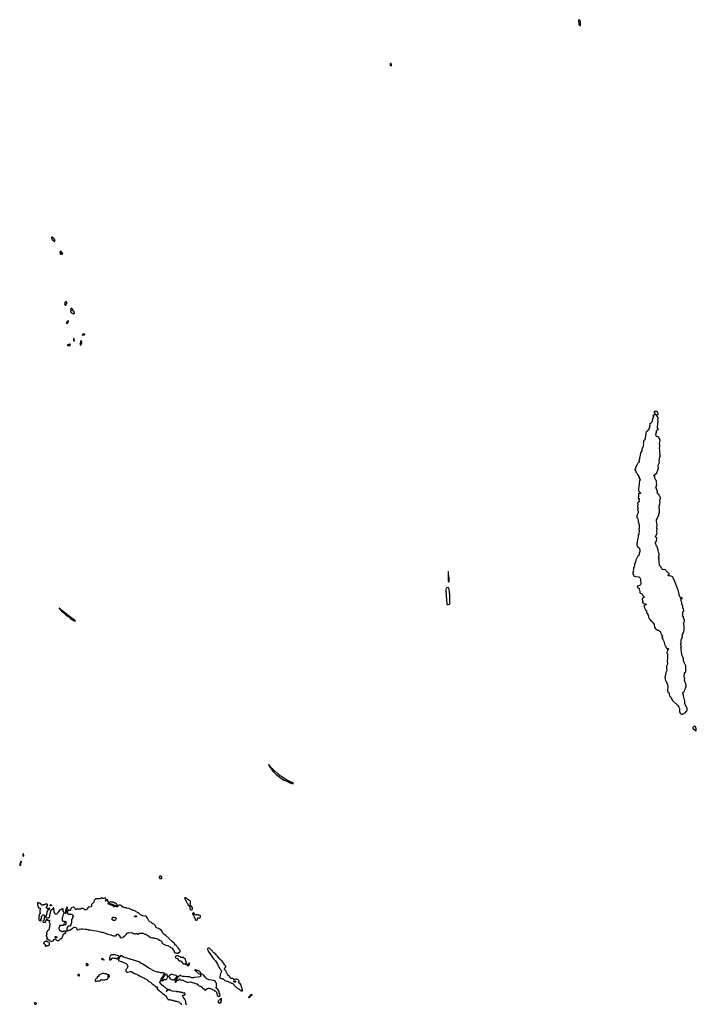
# Model space of a CAD drawing. Extents: x 2807299 to 2951576, y 860688 to 1033801.
# Tile 48 of 72: x 2842071 to 2869818, y 989466 to 1029860. Entities that reach past the tile are written whole.
import ezdxf

# ---------------------------------------------------------------- set-up
doc = ezdxf.new("R2010")
doc.units = 0

msp = doc.modelspace()

# ---------------------------------------------------------------- linework, layer by layer
at = {"layer": '0CON10XD'}
for points in [[(2865065, 1029620), (2865070, 1029625), (2865072, 1029665), (2865066, 1029776), (2865040, 1029845), (2865015, 1029860), (2864990, 1029835), (2864982, 1029805), (2864994, 1029694), (2865005, 1029660), (2865045, 1029620), (2865065, 1029620)], [(2857315, 1027970), (2857320, 1027975), (2857320, 1028015), (2857310, 1028025), (2857310, 1028055), (2857298, 1028068), (2857285, 1028070), (2857260, 1028045), (2857260, 1027995), (2857275, 1027980), (2857315, 1027970)], [(2843505, 1020760), (2843512, 1020768), (2843510, 1020795), (2843520, 1020835), (2843504, 1020844), (2843476, 1020885), (2843425, 1020926), (2843405, 1020936), (2843386, 1020934), (2843376, 1020924), (2843372, 1020905), (2843397, 1020835), (2843410, 1020815), (2843437, 1020797), (2843455, 1020792), (2843480, 1020765), (2843505, 1020760)], [(2843815, 1020232), (2843832, 1020245), (2843838, 1020265), (2843792, 1020305), (2843775, 1020358), (2843755, 1020362), (2843740, 1020355), (2843722, 1020325), (2843723, 1020313), (2843740, 1020295), (2843740, 1020275), (2843730, 1020265), (2843732, 1020242), (2843745, 1020232), (2843770, 1020250), (2843785, 1020252), (2843815, 1020232)], [(2843945, 1018140), (2843980, 1018165), (2843980, 1018195), (2843998, 1018212), (2844000, 1018235), (2844010, 1018245), (2843985, 1018280), (2843955, 1018280), (2843920, 1018255), (2843922, 1018242), (2843940, 1018215), (2843925, 1018210), (2843910, 1018195), (2843910, 1018185), (2843920, 1018175), (2843920, 1018165), (2843945, 1018140)], [(2844295, 1017798), (2844305, 1017802), (2844317, 1017825), (2844310, 1017885), (2844287, 1017907), (2844245, 1017910), (2844232, 1017922), (2844232, 1017928), (2844250, 1017945), (2844247, 1017967), (2844198, 1018018), (2844182, 1018018), (2844150, 1017985), (2844160, 1017975), (2844160, 1017965), (2844180, 1017945), (2844178, 1017922), (2844158, 1017902), (2844158, 1017875), (2844168, 1017855), (2844218, 1017808), (2844255, 1017814), (2844295, 1017798)], [(2844015, 1017402), (2844035, 1017410), (2844040, 1017425), (2844062, 1017448), (2844078, 1017495), (2844067, 1017507), (2844033, 1017495), (2843978, 1017425), (2843985, 1017408), (2844015, 1017402)], [(2844315, 1016680), (2844320, 1016695), (2844310, 1016705), (2844310, 1016775), (2844295, 1016780), (2844280, 1016765), (2844280, 1016705), (2844288, 1016698), (2844292, 1016682), (2844315, 1016680)], [(2844655, 1016910), (2844665, 1016930), (2844728, 1016932), (2844740, 1016945), (2844738, 1016958), (2844715, 1016960), (2844705, 1016950), (2844688, 1016968), (2844672, 1016968), (2844633, 1016927), (2844642, 1016912), (2844655, 1016910)], [(2844125, 1016490), (2844150, 1016515), (2844135, 1016550), (2844115, 1016548), (2844082, 1016528), (2844038, 1016522), (2844030, 1016505), (2844045, 1016492), (2844085, 1016500), (2844095, 1016490), (2844125, 1016490)], [(2844575, 1016500), (2844592, 1016548), (2844620, 1016575), (2844602, 1016592), (2844600, 1016605), (2844622, 1016638), (2844622, 1016652), (2844585, 1016690), (2844572, 1016688), (2844560, 1016675), (2844560, 1016645), (2844580, 1016615), (2844580, 1016595), (2844568, 1016582), (2844555, 1016580), (2844540, 1016555), (2844552, 1016522), (2844575, 1016500)], [(2869255, 1001372), (2869327, 1001413), (2869345, 1001430), (2869370, 1001435), (2869407, 1001473), (2869410, 1001495), (2869437, 1001523), (2869448, 1001555), (2869448, 1001595), (2869442, 1001612), (2869362, 1001765), (2869348, 1001805), (2869352, 1001835), (2869343, 1001905), (2869312, 1002072), (2869298, 1002098), (2869287, 1002177), (2869260, 1002200), (2869252, 1002215), (2869262, 1002235), (2869298, 1002265), (2869332, 1002315), (2869348, 1002372), (2869362, 1002388), (2869377, 1002433), (2869396, 1002525), (2869388, 1002625), (2869366, 1002676), (2869350, 1002695), (2869350, 1002735), (2869340, 1002745), (2869338, 1002775), (2869342, 1002832), (2869320, 1002895), (2869320, 1002975), (2869340, 1003005), (2869338, 1003018), (2869330, 1003025), (2869330, 1003045), (2869340, 1003055), (2869338, 1003065), (2869345, 1003080), (2869385, 1003108), (2869393, 1003135), (2869389, 1003255), (2869382, 1003275), (2869391, 1003355), (2869311, 1003511), (2869299, 1003555), (2869288, 1003665), (2869264, 1003704), (2869224, 1003814), (2869209, 1003945), (2869196, 1003995), (2869192, 1004055), (2869198, 1004075), (2869181, 1004115), (2869213, 1004145), (2869176, 1004225), (2869192, 1004255), (2869184, 1004294), (2869198, 1004315), (2869193, 1004335), (2869202, 1004355), (2869197, 1004385), (2869202, 1004428), (2869206, 1004444), (2869227, 1004465), (2869248, 1004552), (2869242, 1004615), (2869278, 1004675), (2869282, 1004725), (2869302, 1004748), (2869324, 1004855), (2869322, 1004995), (2869303, 1005045), (2869297, 1005095), (2869304, 1005116), (2869325, 1005130), (2869340, 1005225), (2869328, 1005258), (2869290, 1005305), (2869299, 1005345), (2869296, 1005365), (2869285, 1005377), (2869248, 1005395), (2869272, 1005455), (2869268, 1005485), (2869272, 1005515), (2869268, 1005565), (2869277, 1005583), (2869306, 1005604), (2869312, 1005635), (2869305, 1005652), (2869288, 1005665), (2869277, 1005707), (2869262, 1005715), (2869263, 1005735), (2869272, 1005755), (2869268, 1005805), (2869258, 1005835), (2869241, 1005851), (2869228, 1005875), (2869220, 1005945), (2869194, 1006004), (2869196, 1006054), (2869182, 1006095), (2869185, 1006120), (2869198, 1006108), (2869225, 1006110), (2869238, 1006115), (2869238, 1006135), (2869205, 1006160), (2869188, 1006142), (2869175, 1006140), (2869152, 1006172), (2869125, 1006230), (2869112, 1006265), (2869118, 1006275), (2869106, 1006316), (2869092, 1006435), (2869055, 1006480), (2869048, 1006525), (2868972, 1006705), (2868966, 1006746), (2868892, 1006905), (2868835, 1007000), (2868815, 1007020), (2868745, 1007048), (2868715, 1007051), (2868684, 1007044), (2868670, 1007050), (2868670, 1007085), (2868703, 1007115), (2868710, 1007135), (2868696, 1007156), (2868669, 1007169), (2868627, 1007207), (2868578, 1007245), (2868572, 1007275), (2868555, 1007297), (2868515, 1007300), (2868485, 1007291), (2868425, 1007298), (2868405, 1007330), (2868382, 1007395), (2868335, 1007438), (2868314, 1007475), (2868292, 1007655), (2868286, 1007686), (2868270, 1007715), (2868288, 1007745), (2868288, 1007765), (2868270, 1007815), (2868288, 1007885), (2868292, 1007945), (2868285, 1007980), (2868268, 1008015), (2868252, 1008095), (2868227, 1008175), (2868227, 1008215), (2868191, 1008255), (2868178, 1008315), (2868148, 1008375), (2868148, 1008415), (2868187, 1008465), (2868201, 1008575), (2868201, 1008595), (2868192, 1008615), (2868145, 1008632), (2868138, 1008645), (2868140, 1008665), (2868178, 1008705), (2868208, 1008815), (2868202, 1008845), (2868208, 1008985), (2868192, 1009025), (2868203, 1009047), (2868212, 1009105), (2868208, 1009145), (2868196, 1009175), (2868197, 1009215), (2868183, 1009267), (2868183, 1009337), (2868218, 1009385), (2868220, 1009425), (2868235, 1009470), (2868256, 1009484), (2868277, 1009513), (2868280, 1009585), (2868307, 1009627), (2868303, 1009765), (2868293, 1009807), (2868288, 1009885), (2868293, 1009915), (2868318, 1009952), (2868328, 1009992), (2868334, 1010054), (2868327, 1010075), (2868324, 1010145), (2868342, 1010188), (2868343, 1010215), (2868330, 1010295), (2868296, 1010346), (2868283, 1010385), (2868218, 1010465), (2868233, 1010525), (2868201, 1010565), (2868196, 1010595), (2868172, 1010635), (2868172, 1010655), (2868163, 1010675), (2868167, 1010705), (2868193, 1010745), (2868187, 1010785), (2868196, 1010834), (2868190, 1010855), (2868186, 1010926), (2868182, 1010942), (2868152, 1010975), (2868137, 1011027), (2868112, 1011065), (2868110, 1011085), (2868120, 1011095), (2868120, 1011135), (2868105, 1011148), (2868095, 1011140), (2868075, 1011142), (2868072, 1011155), (2868088, 1011175), (2868198, 1011275), (2868238, 1011382), (2868262, 1011478), (2868250, 1011555), (2868251, 1011585), (2868309, 1011695), (2868292, 1011758), (2868312, 1011815), (2868312, 1011858), (2868326, 1011914), (2868343, 1011955), (2868327, 1012015), (2868334, 1012055), (2868321, 1012125), (2868319, 1012205), (2868302, 1012285), (2868317, 1012345), (2868317, 1012385), (2868302, 1012465), (2868316, 1012544), (2868337, 1012575), (2868340, 1012595), (2868302, 1012675), (2868282, 1012692), (2868278, 1012715), (2868235, 1012752), (2868185, 1012756), (2868171, 1012771), (2868167, 1012787), (2868160, 1012865), (2868181, 1012905), (2868186, 1013005), (2868195, 1013020), (2868235, 1013048), (2868270, 1013055), (2868270, 1013065), (2868260, 1013075), (2868235, 1013080), (2868231, 1013091), (2868224, 1013125), (2868231, 1013185), (2868241, 1013245), (2868240, 1013335), (2868253, 1013375), (2868252, 1013395), (2868240, 1013415), (2868237, 1013435), (2868252, 1013505), (2868253, 1013535), (2868215, 1013593), (2868182, 1013615), (2868180, 1013645), (2868205, 1013646), (2868256, 1013664), (2868257, 1013705), (2868217, 1013787), (2868125, 1013792), (2868105, 1013788), (2868094, 1013776), (2868088, 1013765), (2868091, 1013745), (2868112, 1013702), (2868132, 1013672), (2868160, 1013665), (2868155, 1013660), (2868125, 1013660), (2868095, 1013639), (2868065, 1013636), (2868033, 1013607), (2868038, 1013595), (2868058, 1013578), (2868059, 1013555), (2868038, 1013525), (2868038, 1013505), (2868022, 1013485), (2868018, 1013445), (2868002, 1013425), (2868002, 1013385), (2867992, 1013355), (2867936, 1013294), (2867900, 1013265), (2867916, 1013236), (2867917, 1013217), (2867898, 1013175), (2867903, 1013135), (2867872, 1013095), (2867863, 1013025), (2867855, 1013014), (2867815, 1013000), (2867805, 1012970), (2867765, 1012943), (2867749, 1012915), (2867742, 1012858), (2867728, 1012815), (2867729, 1012775), (2867719, 1012725), (2867723, 1012677), (2867708, 1012655), (2867703, 1012637), (2867700, 1012595), (2867670, 1012590), (2867659, 1012575), (2867653, 1012545), (2867658, 1012495), (2867643, 1012475), (2867648, 1012445), (2867632, 1012368), (2867608, 1012295), (2867584, 1012246), (2867588, 1012205), (2867583, 1012175), (2867534, 1012086), (2867498, 1011915), (2867482, 1011885), (2867488, 1011835), (2867458, 1011785), (2867468, 1011735), (2867450, 1011695), (2867425, 1011670), (2867384, 1011586), (2867350, 1011545), (2867342, 1011505), (2867330, 1011485), (2867327, 1011453), (2867300, 1011405), (2867300, 1011395), (2867342, 1011335), (2867332, 1011295), (2867408, 1011225), (2867444, 1011134), (2867475, 1011090), (2867480, 1011045), (2867510, 1010985), (2867510, 1010970), (2867486, 1010944), (2867480, 1010925), (2867482, 1010905), (2867470, 1010845), (2867473, 1010795), (2867467, 1010705), (2867448, 1010608), (2867443, 1010535), (2867513, 1010465), (2867526, 1010445), (2867530, 1010425), (2867515, 1010421), (2867472, 1010428), (2867457, 1010423), (2867448, 1010412), (2867452, 1010355), (2867448, 1010282), (2867440, 1010275), (2867440, 1010255), (2867430, 1010245), (2867430, 1010235), (2867442, 1010222), (2867470, 1010215), (2867470, 1010165), (2867460, 1010155), (2867463, 1010123), (2867480, 1010095), (2867480, 1010085), (2867435, 1010058), (2867413, 1010023), (2867423, 1009955), (2867412, 1009865), (2867420, 1009845), (2867420, 1009815), (2867428, 1009808), (2867430, 1009795), (2867410, 1009775), (2867410, 1009765), (2867423, 1009713), (2867430, 1009705), (2867428, 1009675), (2867438, 1009655), (2867440, 1009625), (2867420, 1009605), (2867398, 1009552), (2867390, 1009545), (2867390, 1009525), (2867380, 1009515), (2867378, 1009455), (2867390, 1009415), (2867418, 1009385), (2867437, 1009325), (2867440, 1009265), (2867467, 1009195), (2867478, 1009125), (2867472, 1009005), (2867460, 1008965), (2867470, 1008885), (2867463, 1008777), (2867458, 1008755), (2867434, 1008716), (2867437, 1008635), (2867426, 1008574), (2867404, 1008546), (2867393, 1008417), (2867380, 1008375), (2867380, 1008305), (2867392, 1008272), (2867400, 1008265), (2867402, 1008242), (2867423, 1008223), (2867435, 1008220), (2867465, 1008190), (2867482, 1008155), (2867508, 1008105), (2867507, 1008025), (2867502, 1008015), (2867480, 1008005), (2867468, 1007992), (2867473, 1007963), (2867480, 1007955), (2867480, 1007935), (2867457, 1007883), (2867425, 1007850), (2867415, 1007850), (2867380, 1007775), (2867348, 1007742), (2867342, 1007665), (2867288, 1007515), (2867278, 1007475), (2867277, 1007425), (2867268, 1007405), (2867247, 1007385), (2867238, 1007355), (2867240, 1007295), (2867232, 1007265), (2867246, 1007234), (2867216, 1007194), (2867211, 1007175), (2867218, 1007125), (2867264, 1007025), (2867325, 1007011), (2867455, 1007002), (2867491, 1006981), (2867511, 1006951), (2867524, 1006894), (2867525, 1006842), (2867542, 1006752), (2867538, 1006702), (2867529, 1006681), (2867509, 1006661), (2867452, 1006628), (2867390, 1006605), (2867387, 1006595), (2867415, 1006562), (2867463, 1006543)], [(2859665, 1006786), (2859675, 1006790), (2859683, 1006817), (2859680, 1006955), (2859657, 1007125), (2859655, 1007190), (2859645, 1007218), (2859639, 1007005), (2859648, 1006835), (2859655, 1006800), (2859665, 1006786)], [(2859605, 1005863), (2859655, 1005863), (2859690, 1005880), (2859704, 1005905), (2859704, 1006255), (2859685, 1006495), (2859665, 1006546), (2859655, 1006556), (2859635, 1006562), (2859585, 1006556), (2859565, 1006537), (2859548, 1006485), (2859548, 1006415), (2859585, 1005885), (2859605, 1005863)], [(2867463, 1006543), (2867472, 1006532), (2867472, 1006505), (2867497, 1006405), (2867498, 1006365), (2867508, 1006345), (2867563, 1006313), (2867590, 1006305), (2867610, 1006255), (2867621, 1006241), (2867658, 1006215), (2867677, 1006177), (2867678, 1006165), (2867665, 1006152), (2867605, 1006120), (2867593, 1006107), (2867600, 1006055), (2867610, 1006035), (2867610, 1006005), (2867620, 1005995), (2867620, 1005975), (2867612, 1005965), (2867644, 1005924), (2867662, 1005912), (2867725, 1005890), (2867760, 1005885), (2867760, 1005875), (2867742, 1005855), (2867726, 1005844), (2867686, 1005834), (2867675, 1005822), (2867670, 1005815), (2867674, 1005784), (2867697, 1005725), (2867738, 1005655), (2867740, 1005635), (2867770, 1005605), (2867770, 1005555), (2867790, 1005525), (2867790, 1005515), (2867800, 1005505), (2867800, 1005495), (2867837, 1005425), (2867862, 1005345), (2867904, 1005264), (2867985, 1005170), (2868005, 1005152), (2868025, 1005150), (2868069, 1005085), (2868089, 1005045), (2868104, 1004944), (2868125, 1004898), (2868152, 1004872), (2868225, 1004822), (2868265, 1004810), (2868315, 1004768), (2868336, 1004756), (2868348, 1004745), (2868358, 1004675), (2868378, 1004645), (2868385, 1004630), (2868428, 1004588), (2868426, 1004565), (2868406, 1004535), (2868403, 1004515), (2868445, 1004452), (2868488, 1004365), (2868528, 1004205), (2868555, 1004172), (2868591, 1004081), (2868605, 1004069), (2868665, 1004060), (2868680, 1004045), (2868680, 1004035), (2868668, 1004022), (2868640, 1004005), (2868640, 1003985), (2868630, 1003975), (2868627, 1003933), (2868612, 1003905), (2868613, 1003873), (2868630, 1003845), (2868642, 1003715), (2868632, 1003665), (2868640, 1003625), (2868618, 1003565), (2868630, 1003425), (2868602, 1003335), (2868598, 1003285), (2868598, 1003225), (2868608, 1003205), (2868610, 1003155), (2868568, 1003072), (2868568, 1003025), (2868542, 1002945), (2868540, 1002895), (2868523, 1002877), (2868522, 1002865), (2868548, 1002755), (2868578, 1002695), (2868610, 1002655), (2868626, 1002616), (2868650, 1002515), (2868642, 1002325), (2868655, 1002290), (2868690, 1002255), (2868698, 1002235), (2868702, 1002175), (2868722, 1002125), (2868767, 1002067), (2868794, 1002004), (2868843, 1001925), (2869055, 1001720), (2869106, 1001656), (2869128, 1001605), (2869134, 1001475), (2869157, 1001415), (2869195, 1001382), (2869225, 1001370), (2869255, 1001372)], [(2843770, 1005640), (2843768, 1005655), (2843705, 1005718), (2843692, 1005718), (2843693, 1005705), (2843725, 1005668), (2843745, 1005648), (2843765, 1005640), (2843770, 1005640)], [(2844355, 1005183), (2844360, 1005185), (2844352, 1005195), (2844325, 1005220), (2843986, 1005466), (2843905, 1005537), (2843847, 1005577), (2843788, 1005635), (2843770, 1005640), (2843778, 1005615), (2843833, 1005573), (2843965, 1005441), (2844009, 1005405), (2844081, 1005361), (2844155, 1005294), (2844201, 1005271), (2844281, 1005215), (2844355, 1005183)], [(2869805, 1000690), (2869810, 1000695), (2869810, 1000745), (2869818, 1000775), (2869802, 1000805), (2869798, 1000835), (2869775, 1000858), (2869735, 1000870), (2869725, 1000860), (2869715, 1000860), (2869682, 1000828), (2869673, 1000817), (2869670, 1000795), (2869695, 1000770), (2869705, 1000770), (2869755, 1000720), (2869765, 1000720), (2869780, 1000705), (2869785, 1000690), (2869805, 1000690)], [(2853295, 998522), (2853300, 998525), (2853265, 998550), (2853012, 998672), (2852866, 998766), (2852756, 998845), (2852654, 998925), (2852479, 999085), (2852361, 999215), (2852335, 999253), (2852285, 999300), (2852280, 999295), (2852287, 999275), (2852315, 999221), (2852455, 999035), (2852488, 999008), (2852512, 998975), (2852603, 998885), (2852679, 998825), (2852695, 998806), (2852729, 998789), (2852773, 998755), (2852923, 998665), (2853025, 998614), (2853187, 998545), (2853245, 998528), (2853295, 998522)], [(2842075, 995152), (2842116, 995195), (2842111, 995225), (2842124, 995246), (2842124, 995275), (2842142, 995305), (2842140, 995325), (2842125, 995343), (2842105, 995313), (2842099, 995275), (2842083, 995235), (2842071, 995165), (2842075, 995152)], [(2842235, 995540), (2842226, 995635), (2842215, 995639), (2842204, 995625), (2842193, 995575), (2842203, 995555), (2842235, 995540)], [(2847865, 994623), (2847885, 994628), (2847900, 994645), (2847902, 994682), (2847885, 994710), (2847855, 994718), (2847823, 994717), (2847793, 994687), (2847792, 994665), (2847820, 994625), (2847865, 994623)], [(2848535, 991558), (2848555, 991563), (2848628, 991602), (2848650, 991625), (2848648, 991672), (2848630, 991705), (2848605, 991728), (2848580, 991770), (2848525, 991820), (2848512, 991855), (2848495, 991872), (2848467, 991887), (2848418, 991955), (2848342, 992035), (2848207, 992147), (2848186, 992176), (2848060, 992295), (2847990, 992335), (2847957, 992367), (2847942, 992385), (2847915, 992460), (2847875, 992502), (2847814, 992554), (2847765, 992578), (2847695, 992600), (2847672, 992622), (2847660, 992655), (2847636, 992686), (2847573, 992753), (2847495, 992798), (2847475, 992818), (2847402, 992852), (2847370, 992885), (2847312, 993005), (2847265, 993068), (2847245, 993078), (2847125, 993092), (2847078, 993108), (2847027, 993137), (2846975, 993190), (2846965, 993190), (2846937, 993217), (2846915, 993220), (2846895, 993240), (2846843, 993263), (2846815, 993282), (2846755, 993312), (2846725, 993318), (2846567, 993397), (2846465, 993410), (2846455, 993420), (2846405, 993420), (2846375, 993440), (2846345, 993430), (2846325, 993450), (2846312, 993452), (2846305, 993460), (2846272, 993462), (2846262, 993472), (2846260, 993495), (2846248, 993508), (2846235, 993520), (2846215, 993520), (2846185, 993540), (2846132, 993538), (2846092, 993498), (2846090, 993485), (2846075, 993470), (2846055, 993470), (2846045, 993480), (2846025, 993480), (2846015, 993470), (2846002, 993472), (2845995, 993480), (2845965, 993480), (2845955, 993470), (2845925, 993470), (2845892, 993492), (2845900, 993505), (2845888, 993518), (2845855, 993520), (2845825, 993550), (2845785, 993550), (2845775, 993560), (2845755, 993560), (2845702, 993592), (2845702, 993608), (2845728, 993632), (2845730, 993645), (2845708, 993668), (2845690, 993675), (2845690, 993705), (2845682, 993712), (2845665, 993750), (2845643, 993757), (2845612, 993728), (2845605, 993700), (2845590, 993705), (2845590, 993725), (2845600, 993735), (2845598, 993745), (2845612, 993785), (2845610, 993795), (2845585, 993820), (2845545, 993820), (2845525, 993810), (2845465, 993810), (2845445, 993830), (2845415, 993830), (2845398, 993812), (2845382, 993808), (2845375, 993800), (2845195, 993800), (2845185, 993790), (2845175, 993790), (2845152, 993768), (2845148, 993752), (2845132, 993738), (2845128, 993722), (2845120, 993715), (2845118, 993652), (2845048, 993582), (2845035, 993580), (2845012, 993558), (2845010, 993505), (2845018, 993492), (2844985, 993460), (2844892, 993458), (2844880, 993445), (2844878, 993422), (2844868, 993412), (2844852, 993408), (2844832, 993388), (2844820, 993355), (2844795, 993340), (2844745, 993340), (2844708, 993378), (2844685, 993380), (2844655, 993400), (2844625, 993400), (2844615, 993390), (2844595, 993390), (2844575, 993370), (2844415, 993370), (2844405, 993360), (2844375, 993360), (2844350, 993385), (2844350, 993395), (2844295, 993450), (2844265, 993450), (2844195, 993418), (2844180, 993405), (2844170, 993395), (2844152, 993328), (2844137, 993313), (2844103, 993313), (2844065, 993340), (2844037, 993275), (2844028, 993235), (2844033, 993173), (2844075, 993170), (2844085, 993160), (2844095, 993170), (2844135, 993170), (2844145, 993160), (2844215, 993160), (2844238, 993138), (2844252, 993102), (2844268, 993098), (2844278, 993088), (2844280, 993075), (2844268, 993062), (2844252, 993058), (2844242, 993048), (2844240, 992995), (2844232, 992988), (2844230, 992975), (2844200, 992945), (2844200, 992825), (2844210, 992815), (2844202, 992808), (2844198, 992792), (2844182, 992778), (2844178, 992752), (2844162, 992738), (2844158, 992722), (2844150, 992715), (2844148, 992682), (2844132, 992678), (2844125, 992670), (2844075, 992670), (2844058, 992652), (2844035, 992650), (2844020, 992635), (2844022, 992622), (2844030, 992615), (2844030, 992595), (2844010, 992575), (2844010, 992525), (2844000, 992515), (2844000, 992485), (2844012, 992472), (2844018, 992472), (2844035, 992490), (2844067, 992493), (2844115, 992512), (2844180, 992555), (2844250, 992585), (2844292, 992628), (2844325, 992632), (2844385, 992612), (2844402, 992595), (2844418, 992555), (2844455, 992528), (2844507, 992533), (2844535, 992558), (2844575, 992548), (2844625, 992568), (2844665, 992568), (2844765, 992548), (2844815, 992548), (2844855, 992540), (2844867, 992537), (2844885, 992520), (2844925, 992520), (2844935, 992510), (2844965, 992520), (2845105, 992488), (2845215, 992480), (2845335, 992460), (2845385, 992441), (2845425, 992426), (2845465, 992420), (2845681, 992341), (2845735, 992336), (2845805, 992319), (2845905, 992280), (2845942, 992272), (2846006, 992274), (2846027, 992283), (2846037, 992293), (2846038, 992315), (2846045, 992330), (2846065, 992350), (2846095, 992350), (2846170, 992285), (2846187, 992257), (2846180, 992225), (2846191, 992211), (2846235, 992191), (2846295, 992202), (2846317, 992233), (2846402, 992285), (2846440, 992325), (2846475, 992390), (2846535, 992408), (2846545, 992402), (2846645, 992418), (2846697, 992397), (2846735, 992372), (2846795, 992352), (2846835, 992360), (2846845, 992370), (2846875, 992370), (2846905, 992350), (2846925, 992350), (2846935, 992360), (2846955, 992360), (2846975, 992380), (2847105, 992382), (2847125, 992378), (2847205, 992348), (2847255, 992338), (2847273, 992323), (2847317, 992307), (2847380, 992245), (2847453, 992213), (2847505, 992200), (2847535, 992200), (2847545, 992190), (2847585, 992190), (2847595, 992180), (2847697, 992167), (2847750, 992145), (2847805, 992100), (2847845, 992090), (2847878, 992058), (2847882, 992042), (2847900, 992025), (2847902, 992002), (2847918, 991988), (2847920, 991975), (2847930, 991965), (2848068, 991898), (2848163, 991863), (2848185, 991860), (2848203, 991843), (2848245, 991830), (2848250, 991815), (2848270, 991795), (2848323, 991763), (2848365, 991698), (2848420, 991645), (2848412, 991615), (2848412, 991595), (2848420, 991585), (2848445, 991572), (2848495, 991578), (2848535, 991558)], [(2849035, 993520), (2849068, 993552), (2849070, 993575), (2849078, 993585), (2849078, 993615), (2849070, 993625), (2849070, 993695), (2849060, 993705), (2849060, 993715), (2849045, 993730), (2849012, 993742), (2849005, 993750), (2848982, 993752), (2848905, 993820), (2848892, 993822), (2848885, 993830), (2848865, 993830), (2848855, 993840), (2848842, 993838), (2848830, 993825), (2848840, 993815), (2848840, 993785), (2848848, 993778), (2848850, 993765), (2848868, 993748), (2848880, 993705), (2848898, 993688), (2848910, 993655), (2848928, 993638), (2848933, 993613), (2848960, 993585), (2848960, 993565), (2848970, 993545), (2848995, 993520), (2849035, 993520)], [(2842925, 992892), (2842950, 992905), (2842950, 992925), (2842940, 992935), (2842940, 992965), (2842952, 992978), (2842970, 992985), (2842970, 993005), (2842960, 993015), (2842960, 993045), (2842970, 993055), (2842970, 993075), (2842988, 993092), (2843005, 993130), (2843018, 993132), (2843025, 993140), (2843055, 993140), (2843060, 993125), (2843092, 993092), (2843115, 993090), (2843145, 993110), (2843165, 993110), (2843188, 993132), (2843180, 993145), (2843180, 993165), (2843188, 993172), (2843190, 993195), (2843200, 993205), (2843200, 993265), (2843220, 993295), (2843222, 993318), (2843240, 993335), (2843242, 993368), (2843268, 993368), (2843275, 993350), (2843288, 993362), (2843290, 993405), (2843285, 993410), (2843275, 993400), (2843195, 993400), (2843162, 993432), (2843210, 993505), (2843210, 993555), (2843195, 993568), (2843135, 993572), (2843085, 993550), (2843035, 993550), (2843005, 993530), (2842985, 993530), (2842972, 993542), (2842968, 993558), (2842945, 993580), (2842932, 993572), (2842905, 993610), (2842895, 993610), (2842885, 993620), (2842855, 993620), (2842845, 993630), (2842815, 993640), (2842800, 993615), (2842800, 993565), (2842813, 993513), (2842830, 993485), (2842830, 993445), (2842845, 993430), (2842865, 993430), (2842875, 993420), (2842888, 993418), (2842920, 993385), (2842917, 993343), (2842900, 993325), (2842900, 993235), (2842910, 993225), (2842910, 993195), (2842882, 993168), (2842878, 993152), (2842870, 993145), (2842870, 993115), (2842860, 993105), (2842860, 992925), (2842865, 992912), (2842925, 992892)], [(2843385, 992048), (2843405, 992052), (2843455, 992082), (2843475, 992120), (2843495, 992140), (2843525, 992140), (2843535, 992130), (2843548, 992128), (2843565, 992110), (2843575, 992110), (2843623, 992083), (2843670, 992085), (2843752, 992168), (2843785, 992170), (2843810, 992195), (2843840, 992275), (2843840, 992295), (2843850, 992305), (2843852, 992348), (2843865, 992350), (2843895, 992370), (2843925, 992370), (2843932, 992378), (2843945, 992380), (2843960, 992405), (2843950, 992415), (2843952, 992438), (2843980, 992445), (2843978, 992458), (2843945, 992480), (2843935, 992470), (2843865, 992470), (2843838, 992442), (2843815, 992440), (2843782, 992462), (2843745, 992470), (2843722, 992492), (2843710, 992505), (2843710, 992535), (2843690, 992565), (2843690, 992625), (2843720, 992655), (2843720, 992685), (2843710, 992695), (2843712, 992708), (2843745, 992710), (2843765, 992718), (2843872, 992718), (2843887, 992733), (2843905, 992772), (2843918, 992765), (2843920, 992725), (2843945, 992720), (2843970, 992765), (2843970, 992855), (2843958, 992868), (2843932, 992848), (2843942, 992835), (2843942, 992825), (2843925, 992818), (2843913, 992827), (2843920, 992855), (2843905, 992868), (2843855, 992860), (2843830, 992885), (2843830, 993025), (2843840, 993035), (2843857, 993093), (2843870, 993175), (2843890, 993205), (2843880, 993255), (2843860, 993275), (2843860, 993325), (2843850, 993335), (2843848, 993378), (2843835, 993380), (2843825, 993370), (2843785, 993370), (2843778, 993352), (2843765, 993340), (2843722, 993338), (2843630, 993235), (2843615, 993200), (2843592, 993178), (2843590, 993165), (2843585, 993160), (2843545, 993160), (2843512, 993192), (2843508, 993208), (2843500, 993215), (2843500, 993235), (2843490, 993245), (2843490, 993305), (2843480, 993315), (2843478, 993338), (2843460, 993355), (2843462, 993368), (2843480, 993395), (2843472, 993402), (2843468, 993418), (2843462, 993418), (2843398, 993352), (2843362, 993338), (2843335, 993300), (2843313, 993165), (2843288, 993132), (2843292, 993105), (2843278, 993022), (2843245, 993000), (2843235, 993010), (2843185, 993000), (2843158, 993028), (2843142, 993032), (2843140, 993055), (2843132, 993062), (2843128, 993078), (2843112, 993078), (2843100, 993065), (2843108, 993052), (2843095, 993060), (2843080, 993045), (2843080, 992955), (2843060, 992925), (2843060, 992905), (2843020, 992875), (2843022, 992862), (2843042, 992842), (2843058, 992838), (2843065, 992830), (2843105, 992830), (2843115, 992840), (2843128, 992842), (2843140, 992855), (2843140, 992885), (2843150, 992895), (2843150, 992935), (2843175, 992960), (2843188, 992958), (2843198, 992948), (2843202, 992932), (2843215, 992920), (2843285, 992920), (2843300, 992905), (2843300, 992875), (2843280, 992845), (2843280, 992825), (2843310, 992795), (2843310, 992695), (2843290, 992675), (2843300, 992625), (2843280, 992605), (2843280, 992535), (2843248, 992502), (2843232, 992498), (2843202, 992478), (2843200, 992465), (2843208, 992452), (2843170, 992415), (2843168, 992402), (2843160, 992395), (2843168, 992388), (2843172, 992372), (2843188, 992358), (2843190, 992345), (2843180, 992335), (2843178, 992312), (2843162, 992308), (2843152, 992298), (2843150, 992275), (2843160, 992265), (2843162, 992242), (2843178, 992238), (2843180, 992225), (2843213, 992193), (2843212, 992178), (2843202, 992168), (2843180, 992165), (2843170, 992155), (2843175, 992150), (2843237, 992127), (2843253, 992113), (2843288, 992108), (2843308, 992088), (2843310, 992075), (2843345, 992050), (2843385, 992048)], [(2843385, 993500), (2843390, 993525), (2843375, 993540), (2843345, 993540), (2843325, 993550), (2843310, 993535), (2843310, 993520), (2843325, 993520), (2843335, 993530), (2843355, 993530), (2843385, 993500)], [(2843955, 993190), (2843970, 993220), (2843988, 993235), (2843990, 993305), (2844008, 993362), (2844032, 993395), (2844027, 993445), (2844015, 993470), (2844000, 993455), (2843973, 993397), (2843950, 993305), (2843947, 993253), (2843930, 993235), (2843932, 993212), (2843955, 993190)], [(2846035, 993500), (2846045, 993510), (2846068, 993512), (2846078, 993522), (2846080, 993535), (2846042, 993572), (2846038, 993598), (2846017, 993617), (2845975, 993620), (2845965, 993630), (2845945, 993630), (2845935, 993640), (2845915, 993640), (2845905, 993650), (2845875, 993650), (2845865, 993660), (2845845, 993660), (2845825, 993670), (2845775, 993670), (2845740, 993635), (2845740, 993625), (2845762, 993602), (2845778, 993598), (2845785, 993590), (2845818, 993588), (2845845, 993560), (2845875, 993570), (2845925, 993540), (2845965, 993540), (2845972, 993532), (2845988, 993528), (2845992, 993512), (2846008, 993508), (2846015, 993500), (2846035, 993500)], [(2849125, 993342), (2849148, 993352), (2849160, 993365), (2849160, 993415), (2849148, 993458), (2849115, 993490), (2849065, 993490), (2849055, 993500), (2849032, 993498), (2849030, 993485), (2849050, 993455), (2849052, 993385), (2849065, 993360), (2849085, 993348), (2849125, 993342)], [(2845975, 992910), (2845925, 992910), (2845915, 992920), (2845895, 992920), (2845853, 992963), (2845860, 993005), (2845870, 993015), (2845870, 993025), (2845893, 993047), (2845935, 993048), (2845965, 993033), (2845997, 993027), (2846028, 992998), (2846027, 992983), (2846010, 992965), (2846000, 992935), (2845975, 992910)], [(2846805, 993050), (2846780, 993055), (2846780, 993075), (2846795, 993090), (2846845, 993090), (2846870, 993065), (2846865, 993060), (2846815, 993060), (2846805, 993050)], [(2849335, 992920), (2849342, 992928), (2849358, 992932), (2849360, 992975), (2849392, 993008), (2849415, 993010), (2849425, 993020), (2849445, 993020), (2849480, 993045), (2849488, 993065), (2849468, 993105), (2849427, 993127), (2849395, 993130), (2849385, 993140), (2849335, 993140), (2849328, 993132), (2849295, 993120), (2849260, 993155), (2849260, 993165), (2849235, 993190), (2849222, 993192), (2849198, 993218), (2849185, 993220), (2849178, 993212), (2849165, 993210), (2849153, 993197), (2849152, 993175), (2849200, 993115), (2849232, 993052), (2849270, 992965), (2849273, 992943), (2849305, 992920), (2849335, 992920)], [(2843595, 992200), (2843582, 992202), (2843575, 992210), (2843562, 992208), (2843555, 992200), (2843525, 992200), (2843510, 992215), (2843532, 992248), (2843575, 992250), (2843600, 992225), (2843595, 992200)], [(2843165, 991850), (2843172, 991868), (2843185, 991880), (2843255, 991880), (2843262, 991888), (2843275, 991890), (2843290, 991915), (2843290, 991935), (2843300, 991945), (2843300, 991975), (2843278, 992008), (2843245, 992010), (2843215, 992040), (2843195, 992040), (2843185, 992050), (2843155, 992050), (2843147, 992043), (2843115, 992040), (2843105, 992030), (2843095, 992030), (2843078, 992012), (2843062, 992008), (2843058, 991992), (2843050, 991985), (2843052, 991972), (2843089, 991949), (2843120, 991915), (2843120, 991895), (2843110, 991885), (2843112, 991872), (2843135, 991850), (2843165, 991850)], [(2851205, 990020), (2851210, 990045), (2851200, 990055), (2851200, 990115), (2851170, 990165), (2851172, 990212), (2851150, 990235), (2851148, 990255), (2851123, 990293), (2851050, 990355), (2851069, 990405), (2851055, 990450), (2850988, 990488), (2850958, 990498), (2850924, 990496), (2850875, 990478), (2850848, 990478), (2850836, 990496), (2850795, 990520), (2850745, 990520), (2850728, 990538), (2850712, 990542), (2850700, 990555), (2850698, 990578), (2850670, 990605), (2850665, 990620), (2850612, 990662), (2850610, 990675), (2850592, 990692), (2850580, 990725), (2850560, 990745), (2850557, 990767), (2850535, 990820), (2850480, 990875), (2850480, 990885), (2850470, 990895), (2850468, 990915), (2850478, 990962), (2850502, 990988), (2850515, 990990), (2850530, 991005), (2850528, 991025), (2850485, 991070), (2850448, 991135), (2850357, 991255), (2850295, 991302), (2850254, 991344), (2850228, 991385), (2850165, 991460), (2850154, 991464), (2850134, 991484), (2850117, 991517), (2850034, 991584), (2849994, 991624), (2849983, 991643), (2849865, 991758), (2849835, 991772), (2849808, 991772), (2849782, 991758), (2849770, 991745), (2849770, 991735), (2849783, 991673), (2849796, 991646), (2849874, 991544), (2849945, 991428), (2849995, 991378), (2850037, 991317), (2850105, 991250), (2850182, 991115), (2850198, 991068), (2850220, 991025), (2850240, 991005), (2850240, 990995), (2850263, 990953), (2850290, 990925), (2850315, 990870), (2850348, 990845), (2850352, 990808), (2850302, 990725), (2850292, 990675), (2850280, 990585), (2850295, 990540), (2850335, 990522), (2850385, 990520), (2850412, 990502), (2850425, 990500), (2850460, 990465), (2850475, 990460), (2850490, 990445), (2850555, 990412), (2850585, 990410), (2850685, 990370), (2850695, 990360), (2850745, 990350), (2850755, 990340), (2850775, 990340), (2850795, 990320), (2850808, 990318), (2850848, 990278), (2850852, 990262), (2850875, 990240), (2850885, 990240), (2850892, 990222), (2850912, 990202), (2850925, 990200), (2850930, 990185), (2850975, 990140), (2851028, 990118), (2851052, 990092), (2851078, 990088), (2851112, 990052), (2851128, 990048), (2851132, 990032), (2851148, 990028), (2851155, 990020), (2851205, 990020)], [(2845525, 991280), (2845530, 991285), (2845528, 991298), (2845498, 991318), (2845482, 991322), (2845465, 991340), (2845422, 991338), (2845420, 991325), (2845430, 991315), (2845465, 991302), (2845495, 991300), (2845515, 991280), (2845525, 991280)], [(2845795, 991290), (2845845, 991330), (2845850, 991365), (2845875, 991377), (2845896, 991376), (2845925, 991362), (2846015, 991360), (2846025, 991350), (2846035, 991350), (2846055, 991330), (2846085, 991330), (2846134, 991406), (2846150, 991415), (2846152, 991425), (2846135, 991458), (2846065, 991462), (2846017, 991487), (2845975, 991500), (2845925, 991508), (2845915, 991502), (2845865, 991502), (2845828, 991492), (2845785, 991450), (2845770, 991395), (2845760, 991385), (2845760, 991345), (2845768, 991338), (2845770, 991325), (2845752, 991308), (2845750, 991295), (2845755, 991290), (2845795, 991290)], [(2848925, 989450), (2848880, 989495), (2848880, 989585), (2848873, 989593), (2848867, 989627), (2848855, 989640), (2848840, 989675), (2848770, 989755), (2848748, 989808), (2848740, 989815), (2848742, 989828), (2848755, 989840), (2848815, 989840), (2848825, 989850), (2848848, 989852), (2848852, 989868), (2848860, 989875), (2848858, 989898), (2848838, 989918), (2848822, 989922), (2848815, 989930), (2848775, 989930), (2848745, 989950), (2848675, 989950), (2848665, 989960), (2848643, 989963), (2848605, 989980), (2848515, 989980), (2848485, 990000), (2848385, 989992), (2848325, 990008), (2848255, 990038), (2848212, 990082), (2848195, 990080), (2848131, 990029), (2848095, 989992), (2848088, 989995), (2848116, 990054), (2848129, 990099), (2848065, 990132), (2848043, 990153), (2848015, 990168), (2847975, 990208), (2847915, 990252), (2847813, 990363), (2847832, 990415), (2847860, 990435), (2847879, 990505), (2847942, 990595), (2847970, 990660), (2848008, 990725), (2848007, 990737), (2847997, 990747), (2847925, 990762), (2847848, 990758), (2847775, 990778), (2847725, 990783), (2847630, 990815), (2847365, 990943), (2847268, 991015), (2847196, 991056), (2847095, 991127), (2847046, 991146), (2846955, 991203), (2846795, 991270), (2846643, 991303), (2846605, 991318), (2846575, 991320), (2846565, 991330), (2846505, 991342), (2846485, 991358), (2846333, 991403), (2846275, 991440), (2846270, 991455), (2846225, 991470), (2846220, 991465), (2846197, 991433), (2846160, 991415), (2846160, 991385), (2846148, 991352), (2846119, 991315), (2846124, 991264), (2846138, 991248), (2846195, 991242), (2846235, 991228), (2846255, 991212), (2846292, 991202), (2846450, 991125), (2846475, 991100), (2846497, 991057), (2846500, 991015), (2846457, 990913), (2846430, 990885), (2846430, 990875), (2846420, 990865), (2846420, 990825), (2846445, 990800), (2846455, 990800), (2846468, 990788), (2846505, 990782), (2846595, 990818), (2846645, 990808), (2846785, 990732), (2846862, 990702), (2846915, 990670), (2846985, 990640), (2846995, 990630), (2847005, 990630), (2847015, 990620), (2847025, 990620), (2847035, 990610), (2847045, 990610), (2847055, 990600), (2847065, 990600), (2847125, 990560), (2847167, 990547), (2847185, 990530), (2847290, 990485), (2847329, 990449), (2847351, 990421), (2847385, 990402), (2847404, 990384), (2847439, 990369), (2847505, 990306), (2847582, 990255), (2847626, 990205), (2847675, 990166), (2847691, 990169), (2847715, 990188), (2847718, 990175), (2847704, 990124), (2847711, 990101), (2847784, 990034), (2847863, 989973), (2847940, 989890), (2847955, 989882), (2847998, 989878), (2848025, 989830), (2848040, 989825), (2848055, 989810), (2848065, 989810), (2848085, 989790), (2848093, 989743), (2848150, 989685), (2848165, 989650), (2848215, 989662), (2848245, 989660), (2848255, 989650), (2848285, 989640), (2848335, 989640), (2848345, 989630), (2848365, 989630), (2848395, 989612), (2848455, 989610), (2848465, 989600), (2848505, 989600), (2848535, 989580), (2848585, 989570), (2848605, 989550), (2848615, 989550), (2848665, 989500), (2848675, 989500), (2848690, 989485), (2848690, 989475), (2848710, 989445)], [(2848895, 991090), (2848920, 991125), (2848892, 991142), (2848882, 991152), (2848880, 991165), (2848908, 991192), (2848910, 991205), (2848900, 991215), (2848890, 991255), (2848870, 991275), (2848867, 991317), (2848835, 991350), (2848805, 991362), (2848785, 991382), (2848765, 991390), (2848725, 991387), (2848673, 991393), (2848650, 991415), (2848603, 991433), (2848565, 991460), (2848545, 991462), (2848475, 991442), (2848453, 991395), (2848461, 991371), (2848535, 991340), (2848610, 991255), (2848645, 991243), (2848666, 991246), (2848690, 991235), (2848725, 991200), (2848755, 991142), (2848795, 991120), (2848855, 991120), (2848865, 991110), (2848878, 991108), (2848882, 991092), (2848895, 991090)], [(2844845, 991060), (2844875, 991080), (2844898, 991082), (2844898, 991088), (2844845, 991128), (2844825, 991132), (2844792, 991128), (2844780, 991115), (2844792, 991082), (2844815, 991060), (2844845, 991060)], [(2850285, 989800), (2850290, 989825), (2850280, 989835), (2850288, 989842), (2850290, 989855), (2850280, 989865), (2850278, 989898), (2850250, 989935), (2850247, 989997), (2850195, 990070), (2850134, 990134), (2850130, 990165), (2850140, 990175), (2850140, 990215), (2850150, 990225), (2850143, 990233), (2850140, 990255), (2850146, 990305), (2850106, 990396), (2850055, 990432), (2850020, 990445), (2849925, 990463), (2849825, 990472), (2849750, 990505), (2849685, 990570), (2849626, 990656), (2849593, 990673), (2849575, 990690), (2849542, 990702), (2849492, 990752), (2849487, 990767), (2849470, 990785), (2849470, 990795), (2849437, 990827), (2849372, 990852), (2849315, 990860), (2849297, 990877), (2849285, 990880), (2849255, 990880), (2849250, 990865), (2849305, 990810), (2849335, 990800), (2849410, 990735), (2849468, 990708), (2849488, 990688), (2849500, 990655), (2849492, 990648), (2849480, 990615), (2849465, 990600), (2849395, 990578), (2849228, 990562), (2849205, 990550), (2849135, 990558), (2849035, 990592), (2848985, 990590), (2848915, 990600), (2848825, 990610), (2848755, 990608), (2848679, 990639), (2848670, 990645), (2848665, 990660), (2848655, 990660), (2848622, 990628), (2848570, 990605), (2848549, 990561), (2848490, 990470), (2848454, 990446), (2848449, 990421), (2848429, 990395), (2848432, 990385), (2848456, 990374), (2848480, 990380), (2848505, 990420), (2848535, 990450), (2848577, 990463), (2848595, 990480), (2848610, 990485), (2848624, 990506), (2848635, 990508), (2848640, 990485), (2848658, 990468), (2848705, 990452), (2848735, 990458), (2848775, 990452), (2848785, 990442), (2848923, 990373), (2848955, 990370), (2848975, 990380), (2849055, 990388), (2849148, 990358), (2849215, 990348), (2849265, 990322), (2849335, 990310), (2849355, 990300), (2849375, 990270), (2849385, 990270), (2849390, 990255), (2849407, 990237), (2849435, 990218), (2849455, 990210), (2849495, 990210), (2849502, 990202), (2849515, 990200), (2849550, 990165), (2849565, 990130), (2849575, 990130), (2849593, 990113), (2849608, 990108), (2849655, 990060), (2849668, 990058), (2849675, 990050), (2849685, 990050), (2849700, 990070), (2849759, 990111), (2849785, 990121), (2849817, 990123), (2849835, 990130), (2849885, 990120), (2849895, 990110), (2849927, 990107), (2849955, 990090), (2849965, 990090), (2849995, 990060), (2850045, 990060), (2850062, 990022), (2850073, 990013), (2850098, 990008), (2850140, 989965), (2850140, 989935), (2850150, 989925), (2850152, 989895), (2850170, 989865), (2850172, 989832), (2850205, 989800), (2850285, 989800)], [(2848952, 991042), (2848975, 991042), (2849018, 991082), (2849028, 991105), (2849035, 991160), (2849010, 991155), (2848954, 991085), (2848947, 991065), (2848952, 991042)], [(2844515, 990630), (2844530, 990645), (2844530, 990665), (2844495, 990700), (2844462, 990678), (2844460, 990665), (2844492, 990632), (2844515, 990630)], [(2845225, 990410), (2845255, 990430), (2845375, 990432), (2845395, 990440), (2845400, 990445), (2845392, 990475), (2845412, 990488), (2845447, 990467), (2845495, 990470), (2845535, 990462), (2845585, 990490), (2845625, 990490), (2845655, 990500), (2845680, 990515), (2845682, 990538), (2845700, 990545), (2845700, 990565), (2845690, 990575), (2845700, 990585), (2845702, 990628), (2845718, 990628), (2845720, 990595), (2845735, 990580), (2845750, 990595), (2845750, 990645), (2845742, 990652), (2845738, 990668), (2845725, 990680), (2845685, 990680), (2845678, 990672), (2845665, 990670), (2845625, 990710), (2845575, 990710), (2845565, 990720), (2845515, 990732), (2845465, 990730), (2845415, 990702), (2845375, 990690), (2845345, 990670), (2845332, 990668), (2845322, 990658), (2845320, 990645), (2845285, 990610), (2845252, 990588), (2845248, 990552), (2845225, 990530), (2845210, 990525), (2845200, 990495), (2845172, 990468), (2845172, 990422), (2845185, 990410), (2845225, 990410)], [(2847925, 990430), (2847955, 990460), (2847968, 990462), (2847995, 990480), (2848085, 990480), (2848098, 990492), (2848102, 990518), (2848118, 990532), (2848132, 990568), (2848150, 990585), (2848130, 990615), (2848138, 990628), (2848110, 990655), (2848118, 990662), (2848120, 990675), (2848097, 990697), (2848075, 990708), (2848055, 990702), (2847995, 990632), (2847944, 990546), (2847930, 990490), (2847892, 990435), (2847895, 990430), (2847925, 990430)], [(2848398, 990468), (2848425, 990470), (2848522, 990605), (2848520, 990615), (2848475, 990648), (2848377, 990677), (2848333, 990683), (2848325, 990690), (2848285, 990688), (2848250, 990675), (2848235, 990660), (2848222, 990658), (2848218, 990642), (2848192, 990618), (2848190, 990595), (2848200, 990585), (2848200, 990575), (2848230, 990545), (2848232, 990532), (2848272, 990492), (2848325, 990472), (2848355, 990490), (2848375, 990490), (2848398, 990468)], [(2850905, 990372), (2850875, 990372), (2850850, 990395), (2850852, 990428), (2850885, 990432), (2850918, 990415), (2850927, 990393), (2850905, 990372)], [(2850285, 989510), (2850312, 989538), (2850330, 989545), (2850330, 989565), (2850322, 989572), (2850320, 989585), (2850340, 989615), (2850340, 989665), (2850350, 989675), (2850345, 989700), (2850312, 989688), (2850278, 989652), (2850242, 989638), (2850228, 989602), (2850212, 989598), (2850200, 989585), (2850210, 989575), (2850210, 989555), (2850230, 989535), (2850235, 989520), (2850248, 989518), (2850255, 989510), (2850285, 989510)], [(2851475, 989740), (2851515, 989763), (2851550, 989810), (2851598, 989845), (2851600, 989855), (2851588, 989868), (2851562, 989858), (2851528, 989822), (2851512, 989818), (2851472, 989778), (2851460, 989745), (2851475, 989740)], [(2842725, 989472), (2842742, 989478), (2842760, 989495), (2842760, 989505), (2842749, 989519), (2842715, 989531), (2842680, 989525), (2842682, 989505), (2842697, 989477), (2842725, 989472)]]:
    msp.add_lwpolyline(points, dxfattribs=at)

doc.saveas('drawing.dxf')
